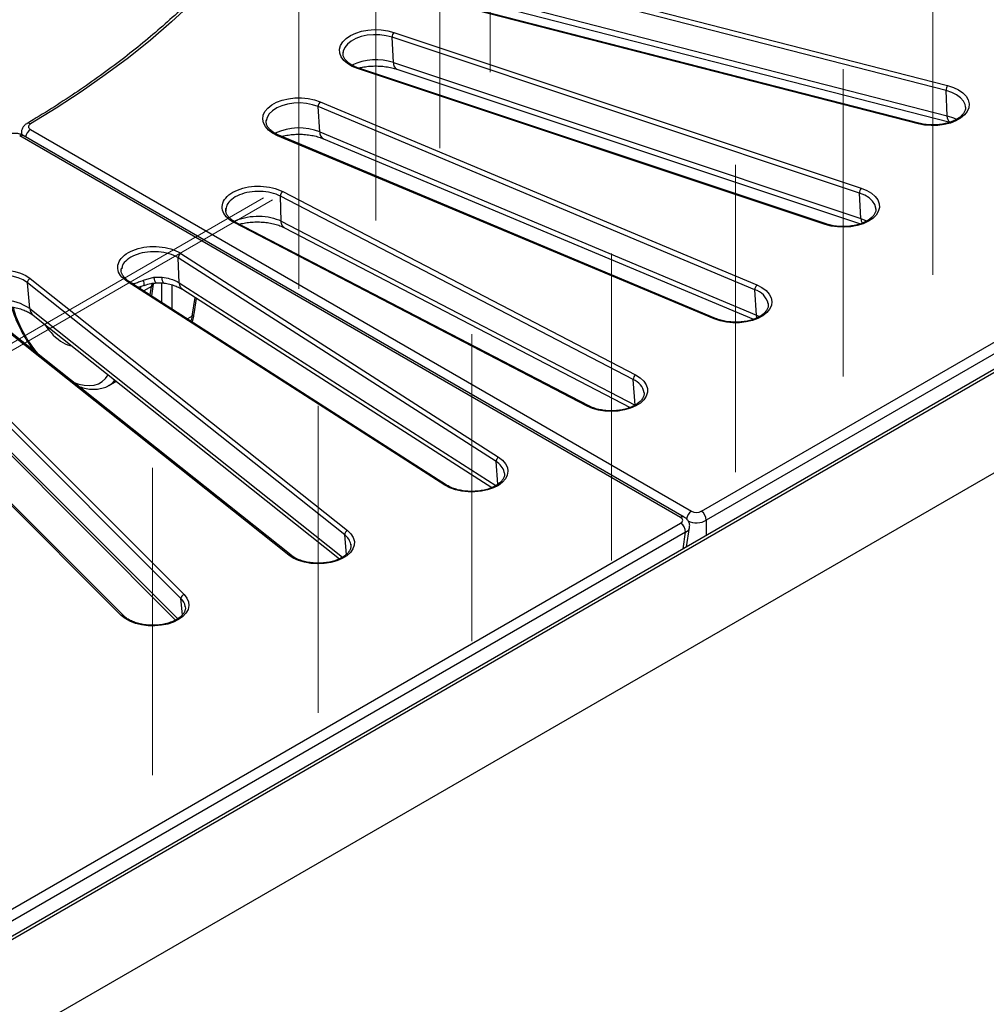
# Model space of a CAD drawing. Header units: millimetres. Extents: x 200 to 5740, y 200 to 4000.
# Tile 30 of 38: x 4564 to 4840, y 2380 to 2661. Entities that reach past the tile are written whole.
import ezdxf

# ---------------------------------------------------------------- set-up
doc = ezdxf.new("R2010")
doc.units = ezdxf.units.MM
doc.header["$LTSCALE"] = 20
doc.linetypes.add('CENTERX2', pattern=[20.32, 12.7, -2.54, 2.54, -2.54])
doc.layers.add('FORMAT', color=7, linetype='Continuous')

msp = doc.modelspace()

# ---------------------------------------------------------------- linework, layer by layer
at = {"color": 7, "linetype": 'Continuous', "lineweight": 25}
for p, q in [((5195.934, 2764.553), (4333.264, 2266.544)), ((5192.642, 2763.623), (4333.264, 2267.514)), ((4758.937, 2521.001), (5177.297, 2762.515)), ((5178.706, 2759.927), (4760.346, 2518.413)), ((4828.781, 2640.986), (4688.095, 2677.146)), ((4688.5, 2678.559), (4829.186, 2642.399)), ((4688.428, 2669.944), (4829.114, 2633.784)), ((4820.774, 2631.492), (4680.088, 2667.651)), ((4821.023, 2631.644), (4680.337, 2667.803)), ((4689.209, 2668.084), (4829.895, 2631.924)), ((4671.205, 2657.587), (4804.573, 2613.136)), ((4804.075, 2611.75), (4670.707, 2656.202)), ((4671.116, 2648.977), (4670.707, 2656.202)), ((4656.726, 2652.005), (4656.707, 2651.863)), ((4671.116, 2648.977), (4804.484, 2604.526)), ((4794.232, 2602.796), (4660.864, 2647.247)), ((4794.548, 2602.928), (4661.18, 2647.379)), ((4672.025, 2647.08), (4804.362, 2602.972)), ((5033.3, 2642.088), (4488.828, 2327.771)), ((4829.114, 2633.784), (4828.781, 2640.986)), ((4650.207, 2637.774), (4774.796, 2585.519)), ((4774.21, 2584.166), (4649.622, 2636.421)), ((4650.102, 2629.17), (4649.622, 2636.421)), ((4834.321, 2636.216), (4834.307, 2636.391)), ((4634.838, 2632.636), (4634.802, 2632.39)), ((4567.551, 2629.86), (4756.119, 2521.001)), ((4650.102, 2629.17), (4774.691, 2576.914)), ((4753.033, 2519.22), (4564.464, 2628.078)), ((4754.033, 2519.319), (4565.464, 2628.177)), ((4762.639, 2575.859), (4638.05, 2628.115)), ((4763.026, 2575.965), (4638.437, 2628.22)), ((4651.096, 2627.241), (4773.835, 2575.762)), ((4639.51, 2612.178), (4740.181, 2559.849)), ((4739.515, 2558.534), (4638.843, 2610.863)), ((4639.022, 2603.772), (4638.843, 2610.863)), ((4804.484, 2604.526), (4804.075, 2611.75)), ((4808.746, 2607.174), (4808.729, 2607.412)), ((4639.022, 2603.772), (4740.062, 2551.252)), ((4726.342, 2550.976), (4625.67, 2603.305)), ((4726.803, 2551.047), (4626.131, 2603.376)), ((4640.049, 2601.828), (4738.632, 2550.585)), ((4700.368, 2535.137), (4609.723, 2593.254)), ((4609.999, 2586.149), (4609.723, 2593.254)), ((4610.463, 2594.526), (4701.109, 2536.41)), ((4567.487, 2587.379), (4658.006, 2515.456)), ((4599.758, 2586.878), (4602.782, 2587.745)), ((4602.782, 2587.745), (4605.108, 2587.779)), ((4657.2, 2514.23), (4566.681, 2586.154)), ((4567.343, 2578.798), (4566.681, 2586.154)), ((4685.739, 2528.42), (4595.093, 2586.537)), ((4686.278, 2528.446), (4595.633, 2586.562)), ((4602.121, 2582.402), (4602.63, 2585.76)), ((4610.901, 2584.284), (4699.13, 2527.717)), ((4774.691, 2576.914), (4774.21, 2584.166)), ((4614.257, 2577.328), (4614.921, 2581.707)), ((4641.273, 2508.438), (4550.754, 2580.361)), ((4641.895, 2508.404), (4551.376, 2580.328)), ((4778.045, 2580.135), (4778.029, 2580.259)), ((4568.262, 2576.929), (4655.738, 2507.423)), ((4610.482, 2496.042), (4533.482, 2573.034)), ((4534.345, 2574.209), (4611.345, 2497.218)), ((4593.433, 2491.248), (4516.433, 2568.239)), ((4594.14, 2491.138), (4517.14, 2568.13)), ((4534.969, 2563.895), (4608.944, 2489.927)), ((4589.906, 2556.861), (4591.998, 2558.069)), ((4740.062, 2551.252), (4739.515, 2558.534)), ((4702.751, 2531.861), (4702.711, 2532.127)), ((4334.673, 2276.079), (4753.033, 2517.593)), ((4754.441, 2515.004), (4336.082, 2273.49)), ((4754.748, 2510.832), (4755.587, 2516.374)), ((4658.967, 2511.393), (4658.94, 2511.588)), ((4611.716, 2493.679), (4611.702, 2493.791))]:
    msp.add_line(p, q, dxfattribs=at)
at = {"color": 8, "linetype": 'Continuous', "lineweight": 25}
for p, q in [((4602.061, 2585.104), (4599.876, 2583.842)), ((4601.693, 2582.677), (4602.061, 2585.104)), ((4605.046, 2580.527), (4605.046, 2586.13)), ((4607.864, 2585.576), (4607.864, 2578.72)), ((4609.999, 2586.149), (4700.265, 2528.275)), ((4613.688, 2576.672), (4614.493, 2581.981)), ((4567.343, 2578.798), (4656.605, 2507.872)), ((4613.688, 2576.672), (4612.305, 2575.873)), ((4774.691, 2576.914), (4775.527, 2576.523)), ((4534.19, 2565.637), (4609.539, 2490.296)), ((4700.903, 2528.698), (4700.368, 2535.137)), ((4760.346, 2518.413), (4760.346, 2514.063)), ((4657.699, 2508.679), (4657.2, 2514.23)), ((4753.719, 2510.238), (4754.441, 2515.004)), ((4610.92, 2491.468), (4610.482, 2496.042))]:
    msp.add_line(p, q, dxfattribs=at)
at = {"color": 7, "linetype": 'Continuous', "lineweight": 25, "flags": 128}
for points in [[(4613.463, 2665.808), (4607.757, 2660.542), (4601.756, 2655.389), (4595.463, 2650.351), (4588.888, 2645.436), (4582.036, 2640.648), (4574.915, 2635.993), (4567.533, 2631.476)], [(4660.864, 2647.247), (4659.306, 2647.884), (4657.978, 2648.675), (4656.923, 2649.593), (4656.18, 2650.607), (4655.771, 2651.684), (4655.713, 2652.785), (4656.005, 2653.873), (4656.64, 2654.912), (4657.594, 2655.866), (4658.835, 2656.703), (4660.322, 2657.394), (4662.003, 2657.915), (4663.822, 2658.249), (4665.716, 2658.384), (4667.621, 2658.316), (4669.471, 2658.048), (4671.205, 2657.587)], [(4829.186, 2642.399), (4830.85, 2641.86), (4832.315, 2641.154), (4833.529, 2640.304), (4834.453, 2639.34), (4835.054, 2638.294), (4835.312, 2637.203), (4835.218, 2636.102), (4834.775, 2635.031), (4833.999, 2634.024), (4832.915, 2633.117), (4831.562, 2632.341), (4829.984, 2631.721), (4828.236, 2631.279), (4826.377, 2631.03), (4824.47, 2630.983), (4822.581, 2631.138), (4820.774, 2631.492)], [(4638.05, 2628.115), (4636.617, 2628.842), (4635.439, 2629.708), (4634.557, 2630.685), (4634, 2631.739), (4633.789, 2632.834), (4633.93, 2633.933), (4634.418, 2634.998), (4635.237, 2635.993), (4636.359, 2636.884), (4637.745, 2637.641), (4639.349, 2638.238), (4641.115, 2638.655), (4642.985, 2638.878), (4644.893, 2638.898), (4646.775, 2638.716), (4648.566, 2638.337), (4650.207, 2637.774)], [(4804.573, 2613.136), (4806.13, 2612.5), (4807.459, 2611.709), (4808.513, 2610.79), (4809.257, 2609.776), (4809.665, 2608.7), (4809.724, 2607.599), (4809.431, 2606.51), (4808.797, 2605.471), (4807.843, 2604.517), (4806.601, 2603.68), (4805.114, 2602.99), (4803.433, 2602.468), (4801.615, 2602.134), (4799.721, 2601.999), (4797.816, 2602.067), (4795.965, 2602.336), (4794.232, 2602.796)], [(4550.754, 2580.361), (4549.78, 2581.308), (4549.123, 2582.343), (4548.807, 2583.429), (4548.843, 2584.531), (4549.228, 2585.61), (4549.95, 2586.63), (4550.985, 2587.555), (4552.296, 2588.356), (4553.84, 2589.003), (4555.564, 2589.476), (4557.408, 2589.758), (4559.312, 2589.839), (4561.208, 2589.717), (4563.034, 2589.396), (4564.726, 2588.887), (4566.227, 2588.207), (4567.487, 2587.379)], [(4595.645, 2586.554), (4595.641, 2586.557), (4595.633, 2586.562)], [(4774.796, 2585.519), (4776.23, 2584.792), (4777.408, 2583.925), (4778.29, 2582.948), (4778.846, 2581.894), (4779.057, 2580.799), (4778.916, 2579.701), (4778.428, 2578.636), (4777.609, 2577.641), (4776.487, 2576.749), (4775.101, 2575.992), (4773.497, 2575.395), (4771.731, 2574.978), (4769.862, 2574.756), (4767.954, 2574.735), (4766.072, 2574.918), (4764.28, 2575.297), (4762.639, 2575.859)], [(4740.181, 2559.849), (4741.476, 2559.04), (4742.49, 2558.107), (4743.191, 2557.082), (4743.553, 2556), (4743.565, 2554.899), (4743.226, 2553.815), (4742.547, 2552.785), (4741.553, 2551.845), (4740.276, 2551.026), (4738.76, 2550.357), (4737.057, 2549.86), (4735.225, 2549.552), (4733.325, 2549.443), (4731.424, 2549.538), (4729.586, 2549.833), (4727.872, 2550.318), (4726.342, 2550.976)], [(4701.109, 2536.41), (4702.249, 2535.526), (4703.089, 2534.537), (4703.6, 2533.476), (4703.765, 2532.378), (4703.577, 2531.282), (4703.043, 2530.224), (4702.182, 2529.241), (4701.023, 2528.366), (4699.605, 2527.629), (4697.976, 2527.055), (4696.192, 2526.663), (4694.314, 2526.467), (4692.406, 2526.474), (4690.532, 2526.683), (4688.757, 2527.087), (4687.141, 2527.673), (4685.739, 2528.42)], [(4658.006, 2515.456), (4658.98, 2514.509), (4659.637, 2513.474), (4659.953, 2512.388), (4659.917, 2511.286), (4659.532, 2510.207), (4658.81, 2509.187), (4657.775, 2508.262), (4656.464, 2507.461), (4654.92, 2506.814), (4653.196, 2506.341), (4651.352, 2506.059), (4649.448, 2505.978), (4647.552, 2506.1), (4645.726, 2506.421), (4644.034, 2506.93), (4642.533, 2507.61), (4641.273, 2508.438)], [(4611.345, 2497.218), (4612.143, 2496.217), (4612.608, 2495.149), (4612.725, 2494.049), (4612.491, 2492.956), (4611.912, 2491.906), (4611.01, 2490.935), (4609.813, 2490.077), (4608.364, 2489.36), (4606.711, 2488.809), (4604.911, 2488.443), (4603.026, 2488.274), (4601.118, 2488.308), (4599.254, 2488.544), (4597.497, 2488.973), (4595.906, 2489.582), (4594.536, 2490.349), (4593.433, 2491.248)]]:
    msp.add_lwpolyline(points, dxfattribs=at)
at = {"color": 8, "linetype": 'Continuous', "lineweight": 25, "flags": 128}
for points in [[(4670.707, 2656.202), (4669.038, 2656.638), (4667.254, 2656.878), (4665.423, 2656.913), (4663.616, 2656.741), (4661.901, 2656.368), (4660.345, 2655.81), (4659.008, 2655.087), (4657.941, 2654.227), (4657.185, 2653.264), (4656.769, 2652.234), (4656.726, 2652.005)], [(4834.307, 2636.391), (4834.19, 2636.971), (4833.704, 2637.991), (4832.883, 2638.936), (4831.759, 2639.771), (4830.373, 2640.463), (4828.781, 2640.986)], [(4649.622, 2636.421), (4648.041, 2636.956), (4646.31, 2637.303), (4644.496, 2637.447), (4642.667, 2637.385), (4640.894, 2637.118), (4639.246, 2636.657), (4637.785, 2636.018), (4636.568, 2635.228), (4635.642, 2634.315), (4635.042, 2633.316), (4634.838, 2632.636)], [(4829.895, 2631.924), (4829.766, 2631.975), (4829.513, 2632.207), (4829.316, 2632.596), (4829.181, 2633.127), (4829.114, 2633.784)], [(4829.114, 2633.784), (4830.845, 2633.215), (4831.767, 2632.791)], [(4821.023, 2631.644), (4821.011, 2631.646), (4820.938, 2631.635), (4820.857, 2631.583), (4820.774, 2631.492)], [(4808.729, 2607.412), (4808.727, 2607.431), (4808.429, 2608.475), (4807.784, 2609.464), (4806.816, 2610.363), (4805.564, 2611.134), (4804.075, 2611.75)], [(4804.484, 2604.526), (4806.103, 2603.856), (4806.19, 2603.811)], [(4566.681, 2586.154), (4565.464, 2586.944), (4564.003, 2587.582), (4562.355, 2588.044), (4560.582, 2588.311), (4558.754, 2588.373), (4556.939, 2588.228), (4555.208, 2587.882), (4553.628, 2587.347), (4552.258, 2586.645), (4551.153, 2585.801), (4550.353, 2584.85), (4549.89, 2583.826), (4549.828, 2583.553)], [(4603.383, 2586.136), (4603.376, 2586.136), (4603.267, 2586.206), (4603.151, 2586.41), (4603.029, 2586.741), (4602.905, 2587.19), (4602.782, 2587.745)], [(4605.629, 2586.079), (4605.538, 2586.116), (4605.375, 2586.312), (4605.247, 2586.662), (4605.157, 2587.157), (4605.108, 2587.779)], [(4774.812, 2576.157), (4774.789, 2576.248), (4774.691, 2576.914)]]:
    msp.add_lwpolyline(points, dxfattribs=at)
at = {"color": 7, "linetype": 'Continuous', "lineweight": 25}
for centre, radius, start, end in [((4672.762, 2656.245), 2.056, 139.24204, 181.21679), ((4831.26, 2641.04), 2.48, 146.75867, 181.2417), ((4651.402, 2636.454), 1.781, 132.14851, 181.04663), ((4806.13, 2611.794), 2.056, 139.24204, 181.21679), ((4568.017, 2586.153), 1.336, 113.37292, 179.97618), ((4775.991, 2584.198), 1.781, 132.14851, 181.04663), ((4741.104, 2558.555), 1.589, 125.48396, 180.7573), ((4701.815, 2535.147), 1.447, 119.23464, 180.38597), ((4757.319, 2518.443), 3.027, 359.42074, 57.69114), ((4751.415, 2515.035), 3.027, 359.42074, 57.69114), ((4658.536, 2514.229), 1.336, 113.37292, 179.97618), ((4611.727, 2496.033), 1.244, 107.8623, 179.57437)]:
    msp.add_arc(centre, radius, start, end, dxfattribs=at)
at = {"color": 8, "linetype": 'Continuous', "lineweight": 25}
for centre, radius, start, end in [((4666.079, 2633.715), 16.071, 71.73662, 115.22959), ((4673.036, 2648.731), 1.936, 172.68942, 238.53076), ((4661.125, 2647.067), 0.317, 79.97754, 145.3869), ((4569.224, 2627.25), 3.1, 122.664, 170.33673), ((4566.948, 2630.646), 1.016, 54.84233, 115.26326), ((4644.159, 2614.304), 16.01, 68.20811, 115.23421), ((4652.15, 2629.004), 2.054, 175.37733, 239.14493), ((4565.049, 2627.271), 0.997, 65.3881, 125.92236), ((4638.33, 2627.85), 0.385, 73.92934, 136.6209), ((4807.492, 2604.534), 3.008, 180.15008, 208.56235), ((4625.961, 2602.949), 0.46, 68.23075, 129.21216), ((4794.493, 2602.616), 0.317, 79.97754, 145.3869), ((4595.385, 2586.085), 0.537, 62.50226, 122.86388), ((4596.188, 2585.529), 3.816, 358.4047, 20.6974), ((4601.737, 2585.959), 0.915, 290.7231, 346.90774), ((4772.61, 2578.782), 5.617, 15.24549, 73.44285), ((4559.041, 2566.194), 15.092, 56.62884, 116.86771), ((4569.917, 2578.903), 2.576, 182.35193, 230.03219), ((4613.366, 2577.526), 0.912, 290.67737, 347.48774), ((4762.919, 2575.595), 0.385, 73.92934, 136.6209), ((4737.719, 2553.919), 4.952, 9.94241, 68.73808), ((4726.632, 2550.621), 0.459, 67.91751, 129.24354), ((4698.158, 2531), 4.69, 13.89767, 61.88038), ((4686.03, 2527.968), 0.538, 62.82707, 122.83725), ((4757.802, 2518.388), 3.108, 122.78154, 173.46098), ((4753.617, 2518.413), 0.996, 65.32402, 125.92815), ((4654.672, 2510.672), 4.365, 12.12287, 54.60921), ((4641.556, 2507.903), 0.605, 56.04379, 117.89305), ((4607.84, 2493.155), 3.914, 9.356, 47.54607), ((4593.698, 2490.62), 0.682, 50.04199, 112.90393)]:
    msp.add_arc(centre, radius, start, end, dxfattribs=at)
for centre, major_axis, ratio, start_param, end_param in [((4590.329, 2585.058), (-5.601, 8.306), 0.5250234, 4.9076188, 4.9434547), ((4605.497, 2578.242), (-5.233, 8.525), 0.4962746, 0.3761864, 0.4994378), ((4609.04, 2580.288), (-4.109, 9.15), 0.6340762, 0.636221, 0.7626711), ((4576.347, 2574.881), (-11.486, 17.034), 0.5250234, 0.9913993, 1.760918), ((4597.943, 2587.491), (-9.779, 20.317), 0.6212521, 3.8016485, 3.8864393), ((4576.187, 2576.894), (-5.601, 8.306), 0.5250234, 1.534921, 2.3196292), ((4576.187, 2576.894), (-5.601, 8.306), 0.5250234, 2.3196292, 2.6903807), ((4576.347, 2574.881), (-11.486, 17.034), 0.5250234, 2.4643837, 3.3939955), ((4577.756, 2575.837), (-12.495, 18.762), 0.529801, 3.1011746, 3.29883), ((4757.528, 2520.194), (4, 0), 0.6274364, 4.0552426, 5.493989), ((4751.602, 2516.773), (3.996, -0.3), 0.5751075, 5.5447174, 6.2397221)]:
    msp.add_ellipse(centre, major_axis=major_axis, ratio=ratio, start_param=start_param, end_param=end_param, dxfattribs=at)
at = {"color": 7, "linetype": 'Continuous', "lineweight": 25}
for centre, major_axis, ratio, start_param, end_param in [((4757.528, 2521.827), (2, 0), 0.5816896, 3.9307889, 5.493989), ((4751.602, 2518.406), (2.015, 0), 0.5729191, 5.5015852, 7.0647854)]:
    msp.add_ellipse(centre, major_axis=major_axis, ratio=ratio, start_param=start_param, end_param=end_param, dxfattribs=at)
for points, knots in [([(4657.839, 2750.508), (4657.66, 2748.913), (4657.265, 2745.383), (4656.275, 2739.936), (4654.944, 2734.171), (4653.291, 2728.434), (4651.33, 2722.729), (4649.061, 2717.062), (4646.486, 2711.439), (4643.608, 2705.866), (4640.429, 2700.346), (4636.954, 2694.887), (4633.185, 2689.491), (4629.125, 2684.166), (4624.78, 2678.915), (4620.152, 2673.745), (4615.246, 2668.658), (4610.068, 2663.661), (4604.621, 2658.759), (4598.911, 2653.955), (4592.944, 2649.255), (4586.725, 2644.662), (4580.256, 2640.185), (4573.544, 2635.802), (4568.864, 2632.981), (4566.514, 2631.564)], [0, 0, 0, 0, 0.0362748, 0.08025, 0.1242104, 0.1681519, 0.2120715, 0.2559675, 0.2998388, 0.3436856, 0.3875087, 0.4313096, 0.47509, 0.5188522, 0.5625983, 0.6063307, 0.6500515, 0.6937629, 0.7374666, 0.7811645, 0.824858, 0.8685484, 0.9122368, 0.9559243, 1, 1, 1, 1]), ([(4661.18, 2647.379), (4660.931, 2647.468), (4660.208, 2647.724), (4659.149, 2648.25), (4658.12, 2648.966), (4657.359, 2649.744), (4656.884, 2650.543), (4656.661, 2651.281), (4656.72, 2651.758), (4656.746, 2651.975)], [0, 0, 0, 0, 0.0819957, 0.2386919, 0.3945552, 0.5499547, 0.7060547, 0.8665291, 1, 1, 1, 1]), ([(4661.156, 2647.388), (4661.517, 2647.48), (4662.409, 2647.707), (4663.98, 2647.917), (4665.785, 2648.02), (4667.611, 2647.962), (4669.382, 2647.75), (4670.866, 2647.441), (4671.697, 2647.182), (4672.025, 2647.08)], [0, 0, 0, 0, 0.1068438, 0.2636447, 0.4219548, 0.5809437, 0.7396635, 0.8971025, 1, 1, 1, 1]), ([(4834.295, 2636.255), (4834.305, 2636.195), (4834.364, 2635.848), (4834.198, 2635.253), (4833.769, 2634.42), (4833.044, 2633.622), (4832.031, 2632.875), (4830.786, 2632.235), (4829.346, 2631.723), (4827.755, 2631.361), (4826.066, 2631.164), (4824.339, 2631.144), (4822.623, 2631.288), (4821.556, 2631.525), (4821.023, 2631.644)], [0, 0, 0, 0, 0.020389, 0.118627, 0.2040681, 0.2951327, 0.3833617, 0.4709313, 0.5585402, 0.646475, 0.7347212, 0.823153, 0.9116128, 1, 1, 1, 1]), ([(4638.437, 2628.22), (4638.208, 2628.322), (4637.543, 2628.618), (4636.601, 2629.195), (4635.73, 2629.951), (4635.132, 2630.746), (4634.827, 2631.546), (4634.73, 2632.147), (4634.838, 2632.503), (4634.863, 2632.586)], [0, 0, 0, 0, 0.0885878, 0.2576903, 0.4260807, 0.5945567, 0.765762, 0.9456303, 1, 1, 1, 1]), ([(4566.517, 2631.56), (4566.499, 2631.552), (4566.196, 2631.402), (4565.718, 2630.976), (4565.201, 2630.241), (4564.933, 2629.427), (4564.996, 2628.892), (4565.025, 2628.647)], [0, 0, 0, 0, 0.0169754, 0.2874749, 0.5420785, 0.7904217, 1, 1, 1, 1]), ([(4567.533, 2631.476), (4567.392, 2631.374), (4567.11, 2631.171), (4566.939, 2630.786), (4566.987, 2630.396), (4567.219, 2630.077), (4567.458, 2629.92), (4567.551, 2629.86)], [0, 0, 0, 0, 0.2168169, 0.4336737, 0.6496497, 0.8652704, 1, 1, 1, 1]), ([(4565.462, 2628.172), (4565.446, 2628.183), (4565.163, 2628.381), (4564.481, 2628.613), (4563.42, 2628.813), (4562.28, 2628.76), (4561.34, 2628.552), (4560.864, 2628.268), (4560.704, 2628.173)], [0, 0, 0, 0, 0.0124629, 0.2166863, 0.4326133, 0.654012, 0.8841352, 1, 1, 1, 1]), ([(4639.199, 2627.901), (4639.404, 2627.958), (4640.122, 2628.161), (4641.506, 2628.378), (4643.29, 2628.532), (4645.119, 2628.524), (4646.916, 2628.363), (4648.617, 2628.053), (4650.022, 2627.664), (4650.786, 2627.363), (4651.096, 2627.241)], [0, 0, 0, 0, 0.0556072, 0.1956401, 0.3372563, 0.4797249, 0.6222782, 0.763921, 0.9039331, 1, 1, 1, 1]), ([(4625.67, 2603.305), (4625.408, 2603.45), (4624.311, 2604.059), (4622.863, 2605.405), (4622.066, 2607.393), (4622.46, 2609.424), (4623.995, 2611.263), (4626.496, 2612.706), (4629.688, 2613.592), (4633.194, 2613.809), (4636.687, 2613.379), (4638.569, 2612.578), (4639.51, 2612.178)], [0, 0, 0, 0, 0.0336934, 0.1411681, 0.2485966, 0.3559152, 0.4632615, 0.5705091, 0.6778642, 0.7852309, 0.8926182, 1, 1, 1, 1]), ([(4626.137, 2603.374), (4626.085, 2603.401), (4625.634, 2603.634), (4624.91, 2604.11), (4624.084, 2604.866), (4623.532, 2605.656), (4623.264, 2606.462), (4623.191, 2607.034), (4623.306, 2607.37), (4623.325, 2607.426)], [0, 0, 0, 0, 0.0229775, 0.1998506, 0.3847237, 0.570324, 0.7585219, 0.9591619, 1, 1, 1, 1]), ([(4808.716, 2607.225), (4808.718, 2607.014), (4808.721, 2606.55), (4808.419, 2605.821), (4807.854, 2605.029), (4807, 2604.265), (4805.871, 2603.567), (4804.525, 2602.987), (4803.005, 2602.547), (4801.359, 2602.264), (4799.643, 2602.152), (4797.917, 2602.215), (4796.273, 2602.449), (4795.169, 2602.725), (4794.626, 2602.903), (4794.548, 2602.928)], [0, 0, 0, 0, 0.0690541, 0.152767, 0.2328469, 0.3180507, 0.4018709, 0.4855014, 0.5693498, 0.6535249, 0.7379452, 0.822471, 0.9069272, 0.9866006, 1, 1, 1, 1]), ([(4625.653, 2603.706), (4625.875, 2603.808), (4626.987, 2604.325), (4629.361, 2604.99), (4632.82, 2605.257), (4636.213, 2604.863), (4638.177, 2604.189), (4639.022, 2603.772), (4639.022, 2603.772)], [0, 0, 0, 0, 0.0584067, 0.2936215, 0.5292977, 0.7647295, 0.9999959, 1, 1, 1, 1]), ([(4627.127, 2602.858), (4627.567, 2602.969), (4628.541, 2603.216), (4630.197, 2603.438), (4632.004, 2603.537), (4633.825, 2603.476), (4635.599, 2603.261), (4637.246, 2602.913), (4638.762, 2602.422), (4639.569, 2602.077), (4640.03, 2601.837), (4640.058, 2601.823)], [0, 0, 0, 0, 0.1047878, 0.2320227, 0.3592929, 0.4873491, 0.6155662, 0.742476, 0.8674652, 0.9920393, 1, 1, 1, 1]), ([(4595.093, 2586.537), (4594.4, 2587.08), (4593.013, 2588.166), (4592.267, 2590.183), (4592.643, 2592.207), (4594.178, 2594.049), (4596.677, 2595.493), (4599.863, 2596.379), (4603.382, 2596.607), (4606.825, 2596.146), (4609.156, 2595.311), (4610.211, 2594.677), (4610.463, 2594.526)], [0, 0, 0, 0, 0.1073818, 0.2147691, 0.3221358, 0.4294909, 0.5367385, 0.6440848, 0.7514034, 0.8588319, 0.9663066, 1, 1, 1, 1]), ([(4595.649, 2586.562), (4595.385, 2586.742), (4594.807, 2587.133), (4594.145, 2587.821), (4593.651, 2588.584), (4593.431, 2589.389), (4593.389, 2589.941), (4593.505, 2590.253), (4593.515, 2590.282)], [0, 0, 0, 0, 0.1549326, 0.3378754, 0.543048, 0.7525551, 0.9769668, 1, 1, 1, 1]), ([(4605.108, 2587.779), (4605.863, 2587.641), (4607.698, 2587.307), (4609.239, 2586.614), (4609.999, 2586.149), (4609.999, 2586.149)], [0, 0, 0, 0, 0.4117604, 0.9999897, 1, 1, 1, 1]), ([(4597.128, 2585.891), (4597.546, 2586.052), (4598.395, 2586.38), (4599.299, 2586.71), (4599.758, 2586.878)], [0, 0, 0, 0, 0.4921488, 1, 1, 1, 1]), ([(4598.262, 2584.877), (4598.688, 2585.007), (4599.263, 2585.183), (4599.849, 2585.379), (4600.002, 2585.43)], [0, 0, 0, 0, 0.7398536, 1, 1, 1, 1]), ([(4600.009, 2585.407), (4600.198, 2585.471), (4600.951, 2585.728), (4602.094, 2585.999), (4603.034, 2586.078), (4603.385, 2586.107)], [0, 0, 0, 0, 0.1727825, 0.6911114, 1, 1, 1, 1]), ([(4603.379, 2586.119), (4603.839, 2586.154), (4604.611, 2586.214), (4605.34, 2586.105), (4605.634, 2586.061)], [0, 0, 0, 0, 0.5966506, 1, 1, 1, 1]), ([(4605.63, 2586.064), (4605.763, 2586.048), (4606.481, 2585.959), (4607.679, 2585.656), (4609.121, 2585.192), (4610.265, 2584.657), (4610.743, 2584.386), (4611, 2584.221), (4611.004, 2584.218)], [0, 0, 0, 0, 0.05953887, 0.32256256, 0.57789833, 0.83200886, 0.9975101, 1, 1, 1, 1]), ([(4553.493, 2578.646), (4553.511, 2578.652), (4553.995, 2578.826), (4555.117, 2579.074), (4556.817, 2579.349), (4558.624, 2579.467), (4560.449, 2579.432), (4562.234, 2579.241), (4563.913, 2578.907), (4565.428, 2578.451), (4566.721, 2577.907), (4567.662, 2577.378), (4568.09, 2577.057), (4568.262, 2576.929)], [0, 0, 0, 0, 0.0040014, 0.1061442, 0.2098451, 0.3146183, 0.4199172, 0.5251395, 0.6295872, 0.7327371, 0.8341536, 0.9336184, 1, 1, 1, 1]), ([(4562.165, 2579.222), (4562.186, 2579.136), (4562.395, 2578.281), (4562.999, 2576.609), (4563.977, 2574.247), (4565.162, 2571.901), (4566.517, 2569.62), (4567.717, 2567.816), (4568.502, 2566.829), (4568.739, 2566.532)], [0, 0, 0, 0, 0.020284, 0.2017373, 0.3825609, 0.5628571, 0.7427687, 0.9224543, 1, 1, 1, 1]), ([(4778.004, 2580.234), (4778.03, 2580.043), (4778.096, 2579.563), (4777.878, 2578.83), (4777.378, 2577.996), (4776.602, 2577.211), (4775.541, 2576.484), (4774.255, 2575.867), (4772.781, 2575.383), (4771.166, 2575.053), (4769.465, 2574.89), (4767.734, 2574.901), (4766.041, 2575.09), (4764.432, 2575.436), (4763.493, 2575.789), (4763.026, 2575.965)], [0, 0, 0, 0, 0.0576595, 0.1455116, 0.2203604, 0.3000797, 0.3778489, 0.4552443, 0.5327398, 0.6105352, 0.6885884, 0.7667795, 0.8449634, 0.9229468, 1, 1, 1, 1]), ([(4613.719, 2574.967), (4613.866, 2575.483), (4614.084, 2576.246), (4614.215, 2577.063), (4614.257, 2577.328)], [0, 0, 0, 0, 0.6762407, 1, 1, 1, 1]), ([(4581.237, 2556.601), (4581.799, 2556.414), (4583.01, 2556.009), (4584.812, 2555.75), (4586.623, 2555.757), (4588.28, 2556.121), (4589.354, 2556.492), (4589.809, 2556.809), (4589.823, 2556.819)], [0, 0, 0, 0, 0.1813979, 0.3910546, 0.5978151, 0.799073, 0.9937218, 1, 1, 1, 1]), ([(4742.584, 2554.793), (4742.59, 2554.768), (4742.659, 2554.459), (4742.534, 2553.906), (4742.179, 2553.076), (4741.513, 2552.265), (4740.553, 2551.496), (4739.356, 2550.831), (4737.955, 2550.29), (4736.392, 2549.894), (4734.72, 2549.66), (4732.994, 2549.599), (4731.276, 2549.714), (4729.631, 2550.002), (4728.098, 2550.44), (4727.234, 2550.845), (4726.803, 2551.047)], [0, 0, 0, 0, 0.0071611, 0.0902165, 0.1645035, 0.2437345, 0.3198363, 0.3950671, 0.4702607, 0.5457097, 0.6214407, 0.6973582, 0.7733301, 0.8491834, 0.9247575, 1, 1, 1, 1]), ([(4702.715, 2532.072), (4702.718, 2532.063), (4702.819, 2531.776), (4702.763, 2531.244), (4702.542, 2530.45), (4702.023, 2529.65), (4701.227, 2528.871), (4700.145, 2528.152), (4698.841, 2527.546), (4697.354, 2527.075), (4695.729, 2526.758), (4694.023, 2526.61), (4692.294, 2526.637), (4690.603, 2526.838), (4689.012, 2527.206), (4687.602, 2527.713), (4686.734, 2528.158), (4686.333, 2528.411), (4686.278, 2528.446)], [0, 0, 0, 0, 0.00235854, 0.07748135, 0.14882195, 0.21644296, 0.28843718, 0.35885851, 0.42900006, 0.49926385, 0.56980164, 0.64056539, 0.71144358, 0.7823001, 0.85296336, 0.92330154, 0.98954008, 1, 1, 1, 1]), ([(4755.557, 2516.365), (4755.587, 2516.574), (4755.658, 2517.082), (4755.43, 2517.865), (4754.969, 2518.597), (4754.465, 2519.054), (4754.127, 2519.261), (4754.033, 2519.319)], [0, 0, 0, 0, 0.1768446, 0.4291969, 0.6664936, 0.9065003, 1, 1, 1, 1]), ([(4658.913, 2511.548), (4658.943, 2511.397), (4659.03, 2510.959), (4658.87, 2510.274), (4658.442, 2509.441), (4657.724, 2508.642), (4656.717, 2507.893), (4655.477, 2507.25), (4654.041, 2506.735), (4652.453, 2506.369), (4650.766, 2506.168), (4649.037, 2506.142), (4647.328, 2506.291), (4645.699, 2506.608), (4644.215, 2507.082), (4642.903, 2507.683), (4642.23, 2508.164), (4641.895, 2508.404)], [0, 0, 0, 0, 0.0397782, 0.1156325, 0.1817873, 0.252302, 0.3205611, 0.3882841, 0.4560315, 0.5240291, 0.5922691, 0.6606554, 0.7290663, 0.7973369, 0.8653316, 0.9329368, 1, 1, 1, 1]), ([(4611.696, 2493.768), (4611.702, 2493.749), (4611.79, 2493.448), (4611.703, 2492.904), (4611.425, 2492.106), (4610.854, 2491.313), (4610.009, 2490.547), (4608.883, 2489.847), (4607.542, 2489.265), (4606.025, 2488.821), (4604.381, 2488.535), (4602.666, 2488.419), (4600.939, 2488.479), (4599.263, 2488.713), (4597.696, 2489.109), (4596.295, 2489.65), (4595.128, 2490.3), (4594.465, 2490.82), (4594.179, 2491.101), (4594.14, 2491.138)], [0, 0, 0, 0, 0.0048938, 0.0760457, 0.1416638, 0.2043792, 0.2711114, 0.3367255, 0.4021811, 0.4678024, 0.5336797, 0.5997509, 0.6659072, 0.7320123, 0.7979136, 0.8634902, 0.9286552, 0.9904123, 1, 1, 1, 1])]:
    msp.add_open_spline(points, degree=3, knots=knots, dxfattribs=at)
at = {"color": 8, "linetype": 'Continuous', "lineweight": 25}
for points, knots in [([(4565.231, 2628.123), (4565.179, 2628.181), (4565.034, 2628.34), (4565.045, 2628.528), (4565.051, 2628.648)], [0, 0, 0, 0, 0.36134276, 1, 1, 1, 1]), ([(4638.843, 2610.863), (4638.843, 2610.863), (4638.066, 2611.262), (4636.259, 2611.915), (4633.144, 2612.317), (4629.965, 2612.106), (4627.076, 2611.301), (4624.834, 2609.996), (4623.418, 2608.389), (4623.33, 2607.236), (4623.289, 2606.689)], [0, 0, 0, 0, 0.00000277, 0.14487284, 0.28976398, 0.43464945, 0.57952235, 0.72427144, 0.86914556, 1, 1, 1, 1]), ([(4640.057, 2601.842), (4639.791, 2602.034), (4639.246, 2602.428), (4639.098, 2603.316), (4639.022, 2603.772)], [0, 0, 0, 0, 0.48719368, 1, 1, 1, 1]), ([(4609.723, 2593.254), (4609.723, 2593.254), (4609.503, 2593.393), (4608.53, 2593.949), (4606.441, 2594.703), (4603.322, 2595.105), (4600.145, 2594.892), (4597.253, 2594.088), (4595.032, 2592.781), (4593.725, 2591.37), (4593.63, 2590.428), (4593.596, 2590.088)], [0, 0, 0, 0, 0.00000278, 0.04561579, 0.19116733, 0.33669236, 0.48208496, 0.62751463, 0.77281879, 0.91824723, 1, 1, 1, 1]), ([(4596.348, 2586.103), (4596.558, 2586.085), (4596.835, 2586.061), (4597.07, 2585.924), (4597.128, 2585.891)], [0, 0, 0, 0, 0.7566663, 1, 1, 1, 1]), ([(4597.011, 2585.679), (4597.048, 2585.745), (4597.088, 2585.815), (4597.126, 2585.887), (4597.128, 2585.891)], [0, 0, 0, 0, 0.9452326, 1, 1, 1, 1]), ([(4597.128, 2585.891), (4597.127, 2585.887), (4597.108, 2585.8), (4597.079, 2585.725), (4597.052, 2585.653)], [0, 0, 0, 0, 0.0455152, 1, 1, 1, 1]), ([(4611.033, 2584.262), (4610.784, 2584.443), (4610.227, 2584.846), (4610.08, 2585.685), (4609.999, 2586.149)], [0, 0, 0, 0, 0.4472964, 1, 1, 1, 1])]:
    msp.add_open_spline(points, degree=3, knots=knots, dxfattribs=at)
at = {"color": 7, "linetype": 'Continuous', "lineweight": 25}
for points in [[(4639.51, 2612.178), (4639.463, 2612.145), (4639.371, 2612.079), (4639.238, 2611.94), (4639.117, 2611.778), (4639.013, 2611.598), (4638.93, 2611.408), (4638.872, 2611.217), (4638.839, 2611.03), (4638.842, 2610.919), (4638.843, 2610.863)], [(4610.463, 2594.526), (4610.412, 2594.496), (4610.309, 2594.436), (4610.162, 2594.305), (4610.027, 2594.152), (4609.911, 2593.978), (4609.819, 2593.794), (4609.755, 2593.606), (4609.719, 2593.421), (4609.722, 2593.309), (4609.723, 2593.254)]]:
    msp.add_open_spline(points, degree=3, dxfattribs=at)
at = {"layer": 'FORMAT', "linetype": 'CENTERX2', "lineweight": 18}
for p, q in [((4698.708, 2646.26), (4698.708, 2733.894)), ((4684.294, 2624.584), (4684.294, 2712.217)), ((4666.034, 2603.896), (4666.034, 2691.53)), ((4824.98, 2588.424), (4824.98, 2676.058)), ((4644.129, 2584.423), (4644.129, 2672.057)), ((4799.402, 2559.445), (4799.402, 2647.078)), ((4768.717, 2532.168), (4768.717, 2619.801)), ((4636.635, 2609.827), (4539.064, 2553.5)), ((4541.631, 2557.017), (4634.068, 2610.379)), ((4733.262, 2506.892), (4733.262, 2594.525)), ((4693.424, 2483.894), (4693.424, 2571.527)), ((4649.639, 2463.425), (4649.639, 2551.059)), ((4602.389, 2445.712), (4602.389, 2533.345))]:
    msp.add_line(p, q, dxfattribs=at)

doc.saveas('drawing.dxf')
